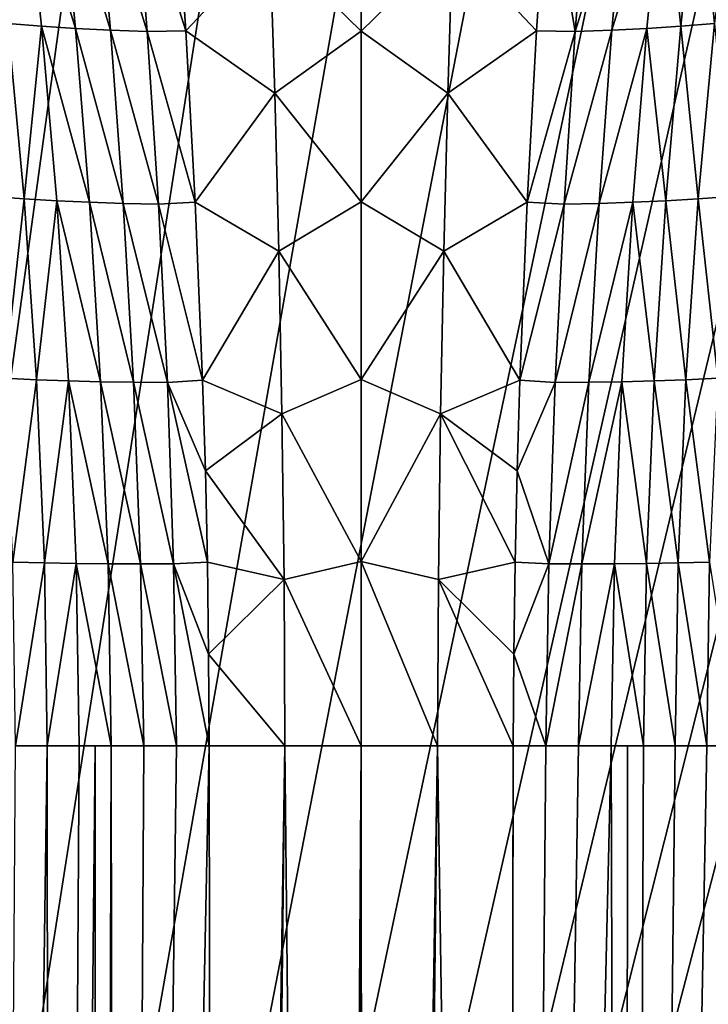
# Model space of a CAD drawing. Header units: metres. Extents: x -23 to 23, y -159 to 23.
# Tile 24 of 89: x -5 to 6, y -52 to -36. Entities that reach past the tile are written whole.
import ezdxf

# ---------------------------------------------------------------- set-up
doc = ezdxf.new("R2010")
doc.units = ezdxf.units.M
doc.layers.add('solid_509541_140_SW0001', color=7, linetype='CONTINUOUS')

msp = doc.modelspace()

# ---------------------------------------------------------------- linework, layer by layer
at = {"layer": 'solid_509541_140_SW0001'}
for points in [[(18.92091, -6.147776, 147.5), (-20.215473, -149, 147.5), (20.215471, -149, 147.5)], [(18.92091, -6.147776, 147.5), (18.001144, -8.470781, 147.5), (-20.215473, -149, 147.5)], [(18.001144, -8.470781, 147.5), (16.797661, -10.659938, 147.5), (-20.215473, -149, 147.5)], [(16.797661, -10.659938, 147.5), (15.328966, -12.681423, 147.5), (-20.215473, -149, 147.5)], [(15.328966, -12.681423, 147.5), (13.618851, -14.502491, 147.5), (-20.215473, -149, 147.5)], [(13.618851, -14.502491, 147.5), (11.693766, -16.095087, 147.5), (-20.215473, -149, 147.5)], [(11.693766, -16.095087, 147.5), (9.584231, -17.433813, 147.5), (-20.215473, -149, 147.5)], [(9.584231, -17.433813, 147.5), (7.32384, -18.497488, 147.5), (-20.215473, -149, 147.5)], [(7.32384, -18.497488, 147.5), (4.94744, -19.269627, 147.5), (-20.215473, -149, 147.5)], [(-4.94744, -19.269627, 147.5), (-7.32384, -18.497488, 147.5), (-20.215473, -149, 147.5)], [(4.94744, -19.269627, 147.5), (2.493532, -19.73772, 147.5), (-20.215473, -149, 147.5)], [(-2.493532, -19.73772, 147.5), (-4.94744, -19.269627, 147.5), (-20.215473, -149, 147.5)], [(2.493532, -19.73772, 147.5), (0, -19.894623, 147.5), (-20.215473, -149, 147.5)], [(-2.493532, -19.73772, 147.5), (-20.215473, -149, 147.5), (0, -19.894623, 147.5)], [(-5.355842, -33.922337, 129.376053), (-5.609633, -36.521606, 130.90036), (-5.91327, -33.863094, 129.581589)], [(-5.355842, -33.922337, 129.376053), (-5.07506, -36.565331, 130.715851), (-5.609633, -36.521606, 130.90036)], [(-4.535958, -36.602325, 130.549118), (-5.07506, -36.565331, 130.715851), (-5.355842, -33.922337, 129.376053)], [(-4.793602, -33.973751, 129.190369), (-4.535958, -36.602325, 130.549118), (-5.355842, -33.922337, 129.376053)], [(4.793602, -33.973751, 129.190369), (5.355842, -33.922337, 129.376053), (5.07506, -36.565331, 130.715851)], [(5.07506, -36.565331, 130.715851), (5.355842, -33.922337, 129.376053), (5.609633, -36.521606, 130.90036)], [(5.355842, -33.922337, 129.376053), (5.91327, -33.863094, 129.581589), (5.609633, -36.521606, 130.90036)], [(-3.980932, -36.629154, 130.398376), (-4.535958, -36.602325, 130.549118), (-4.793602, -33.973751, 129.190369)], [(-4.213995, -34.012405, 129.022888), (-3.980932, -36.629154, 130.398376), (-4.793602, -33.973751, 129.190369)], [(-3.399435, -36.648872, 130.263824), (-3.980932, -36.629154, 130.398376), (-4.213995, -34.012405, 129.022888)], [(-3.60528, -34.042709, 128.873917), (-3.399435, -36.648872, 130.263824), (-4.213995, -34.012405, 129.022888)], [(-2.785423, -36.641216, 130.1371), (-3.399435, -36.648872, 130.263824), (-3.60528, -34.042709, 128.873917)], [(-2.959202, -34.066746, 128.745514), (-2.785423, -36.641216, 130.1371), (-3.60528, -34.042709, 128.873917)], [(-1.44905, -35.22736, 129.228287), (-2.785423, -36.641216, 130.1371), (-2.959202, -34.066746, 128.745514)], [(0, -34.075523, 128.485321), (0, -36.644306, 129.905182), (-1.44905, -35.22736, 129.228287)], [(1.44905, -35.22736, 129.228287), (0, -36.644306, 129.905182), (0, -34.075523, 128.485321)], [(1.44905, -35.22736, 129.228287), (2.959202, -34.066746, 128.745514), (2.785423, -36.641216, 130.1371)], [(2.785423, -36.641216, 130.1371), (2.959202, -34.066746, 128.745514), (3.399435, -36.648872, 130.263824)], [(2.959202, -34.066746, 128.745514), (3.60528, -34.042709, 128.873917), (3.399435, -36.648872, 130.263824)], [(3.399435, -36.648872, 130.263824), (4.213995, -34.012405, 129.022888), (3.980932, -36.629154, 130.398376)], [(3.399435, -36.648872, 130.263824), (3.60528, -34.042709, 128.873917), (4.213995, -34.012405, 129.022888)], [(3.980932, -36.629154, 130.398376), (4.793602, -33.973751, 129.190369), (4.535958, -36.602325, 130.549118)], [(3.980932, -36.629154, 130.398376), (4.213995, -34.012405, 129.022888), (4.793602, -33.973751, 129.190369)], [(4.535958, -36.602325, 130.549118), (4.793602, -33.973751, 129.190369), (5.07506, -36.565331, 130.715851)], [(-1.44905, -35.22736, 129.228287), (-1.373909, -37.631897, 130.408554), (-2.785423, -36.641216, 130.1371)], [(0, -36.644306, 129.905182), (-1.373909, -37.631897, 130.408554), (-1.44905, -35.22736, 129.228287)], [(1.373909, -37.631897, 130.408554), (0, -36.644306, 129.905182), (1.44905, -35.22736, 129.228287)], [(1.373909, -37.631897, 130.408554), (1.44905, -35.22736, 129.228287), (2.785423, -36.641216, 130.1371)], [(-5.609633, -36.521606, 130.90036), (-5.353499, -39.309368, 131.933258), (-5.876152, -39.274101, 132.120438)], [(-5.07506, -36.565331, 130.715851), (-5.353499, -39.309368, 131.933258), (-5.609633, -36.521606, 130.90036)], [(-5.07506, -36.565331, 130.715851), (-4.836256, -39.339344, 131.765717), (-5.353499, -39.309368, 131.933258)], [(-4.314634, -39.363636, 131.614502), (-4.836256, -39.339344, 131.765717), (-5.07506, -36.565331, 130.715851)], [(-4.535958, -36.602325, 130.549118), (-4.314634, -39.363636, 131.614502), (-5.07506, -36.565331, 130.715851)], [(-3.779094, -39.380192, 131.477966), (-4.314634, -39.363636, 131.614502), (-4.535958, -36.602325, 130.549118)], [(-3.980932, -36.629154, 130.398376), (-3.779094, -39.380192, 131.477966), (-4.535958, -36.602325, 130.549118)], [(3.779094, -39.380192, 131.477966), (4.535958, -36.602325, 130.549118), (4.314634, -39.363636, 131.614502)], [(3.779094, -39.380192, 131.477966), (3.980932, -36.629154, 130.398376), (4.535958, -36.602325, 130.549118)], [(4.314634, -39.363636, 131.614502), (4.535958, -36.602325, 130.549118), (4.836256, -39.339344, 131.765717)], [(4.535958, -36.602325, 130.549118), (5.07506, -36.565331, 130.715851), (4.836256, -39.339344, 131.765717)], [(4.836256, -39.339344, 131.765717), (5.07506, -36.565331, 130.715851), (5.353499, -39.309368, 131.933258)], [(5.07506, -36.565331, 130.715851), (5.609633, -36.521606, 130.90036), (5.353499, -39.309368, 131.933258)], [(5.353499, -39.309368, 131.933258), (5.609633, -36.521606, 130.90036), (5.876152, -39.274101, 132.120438)], [(-3.220901, -39.390846, 131.356171), (-3.779094, -39.380192, 131.477966), (-3.980932, -36.629154, 130.398376)], [(-3.399435, -36.648872, 130.263824), (-3.220901, -39.390846, 131.356171), (-3.980932, -36.629154, 130.398376)], [(-2.785423, -36.641216, 130.1371), (-2.635966, -39.361607, 131.2388), (-3.399435, -36.648872, 130.263824)], [(-2.635966, -39.361607, 131.2388), (-3.220901, -39.390846, 131.356171), (-3.399435, -36.648872, 130.263824)], [(-1.373909, -37.631897, 130.408554), (-2.635966, -39.361607, 131.2388), (-2.785423, -36.641216, 130.1371)], [(0, -36.644306, 129.905182), (0, -39.358036, 131.029724), (-1.373909, -37.631897, 130.408554)], [(1.373909, -37.631897, 130.408554), (0, -39.358036, 131.029724), (0, -36.644306, 129.905182)], [(1.373909, -37.631897, 130.408554), (2.785423, -36.641216, 130.1371), (2.635966, -39.361607, 131.2388)], [(2.635966, -39.361607, 131.2388), (2.785423, -36.641216, 130.1371), (3.399435, -36.648872, 130.263824)], [(2.635966, -39.361607, 131.2388), (3.399435, -36.648872, 130.263824), (3.220901, -39.390846, 131.356171)], [(3.220901, -39.390846, 131.356171), (3.980932, -36.629154, 130.398376), (3.779094, -39.380192, 131.477966)], [(3.220901, -39.390846, 131.356171), (3.399435, -36.648872, 130.263824), (3.980932, -36.629154, 130.398376)], [(-1.373909, -37.631897, 130.408554), (-1.309611, -40.141129, 131.337418), (-2.635966, -39.361607, 131.2388)], [(0, -39.358036, 131.029724), (-1.309611, -40.141129, 131.337418), (-1.373909, -37.631897, 130.408554)], [(1.309611, -40.141129, 131.337418), (0, -39.358036, 131.029724), (1.373909, -37.631897, 130.408554)], [(1.309611, -40.141129, 131.337418), (1.373909, -37.631897, 130.408554), (2.635966, -39.361607, 131.2388)], [(-5.353499, -39.309368, 131.933258), (-5.665884, -42.159809, 132.841461), (-5.876152, -39.274101, 132.120438)], [(-5.353499, -39.309368, 131.933258), (-5.156579, -42.1819, 132.668198), (-5.665884, -42.159809, 132.841461)], [(-4.836256, -39.339344, 131.765717), (-5.156579, -42.1819, 132.668198), (-5.353499, -39.309368, 131.933258)], [(-4.836256, -39.339344, 131.765717), (-4.650204, -42.200008, 132.513123), (-5.156579, -42.1819, 132.668198)], [(-4.139521, -42.213703, 132.373611), (-4.650204, -42.200008, 132.513123), (-4.836256, -39.339344, 131.765717)], [(-4.314634, -39.363636, 131.614502), (-4.139521, -42.213703, 132.373611), (-4.836256, -39.339344, 131.765717)], [(-3.617578, -42.222042, 132.248352), (-4.139521, -42.213703, 132.373611), (-4.314634, -39.363636, 131.614502)], [(-3.779094, -39.380192, 131.477966), (-3.617578, -42.222042, 132.248352), (-4.314634, -39.363636, 131.614502)], [(-3.078071, -42.225903, 132.137375), (-3.617578, -42.222042, 132.248352), (-3.779094, -39.380192, 131.477966)], [(-3.220901, -39.390846, 131.356171), (-3.078071, -42.225903, 132.137375), (-3.779094, -39.380192, 131.477966)], [(-2.635966, -39.361607, 131.2388), (-2.518836, -42.189251, 132.033798), (-3.220901, -39.390846, 131.356171)], [(-2.518836, -42.189251, 132.033798), (-3.078071, -42.225903, 132.137375), (-3.220901, -39.390846, 131.356171)], [(-1.309611, -40.141129, 131.337418), (-2.518836, -42.189251, 132.033798), (-2.635966, -39.361607, 131.2388)], [(0, -39.358036, 131.029724), (0, -42.179375, 131.843323), (-1.309611, -40.141129, 131.337418)], [(1.309611, -40.141129, 131.337418), (0, -42.179375, 131.843323), (0, -39.358036, 131.029724)], [(1.309611, -40.141129, 131.337418), (2.635966, -39.361607, 131.2388), (2.518836, -42.189251, 132.033798)], [(2.518836, -42.189251, 132.033798), (2.635966, -39.361607, 131.2388), (3.220901, -39.390846, 131.356171)], [(2.518836, -42.189251, 132.033798), (3.220901, -39.390846, 131.356171), (3.078071, -42.225903, 132.137375)], [(3.078071, -42.225903, 132.137375), (3.779094, -39.380192, 131.477966), (3.617578, -42.222042, 132.248352)], [(3.078071, -42.225903, 132.137375), (3.220901, -39.390846, 131.356171), (3.779094, -39.380192, 131.477966)], [(3.617578, -42.222042, 132.248352), (4.314634, -39.363636, 131.614502), (4.139521, -42.213703, 132.373611)], [(3.617578, -42.222042, 132.248352), (3.779094, -39.380192, 131.477966), (4.314634, -39.363636, 131.614502)], [(4.139521, -42.213703, 132.373611), (4.314634, -39.363636, 131.614502), (4.650204, -42.200008, 132.513123)], [(4.314634, -39.363636, 131.614502), (4.836256, -39.339344, 131.765717), (4.650204, -42.200008, 132.513123)], [(4.650204, -42.200008, 132.513123), (4.836256, -39.339344, 131.765717), (5.156579, -42.1819, 132.668198)], [(4.836256, -39.339344, 131.765717), (5.353499, -39.309368, 131.933258), (5.156579, -42.1819, 132.668198)], [(5.156579, -42.1819, 132.668198), (5.353499, -39.309368, 131.933258), (5.665884, -42.159809, 132.841461)], [(5.353499, -39.309368, 131.933258), (5.876152, -39.274101, 132.120438), (5.665884, -42.159809, 132.841461)], [(-1.309611, -40.141129, 131.337418), (-1.25904, -42.725632, 132.005539), (-2.518836, -42.189251, 132.033798)], [(0, -42.179375, 131.843323), (-1.25904, -42.725632, 132.005539), (-1.309611, -40.141129, 131.337418)], [(1.25904, -42.725632, 132.005539), (0, -42.179375, 131.843323), (1.309611, -40.141129, 131.337418)], [(1.25904, -42.725632, 132.005539), (1.309611, -40.141129, 131.337418), (2.518836, -42.189251, 132.033798)], [(-5.156579, -42.1819, 132.668198), (-5.533401, -45.083065, 133.269058), (-5.665884, -42.159809, 132.841461)], [(-5.156579, -42.1819, 132.668198), (-5.031028, -45.093563, 133.104202), (-5.533401, -45.083065, 133.269058)], [(-4.650204, -42.200008, 132.513123), (-5.031028, -45.093563, 133.104202), (-5.156579, -42.1819, 132.668198)], [(-4.650204, -42.200008, 132.513123), (-4.528168, -45.101776, 132.956253), (-5.031028, -45.093563, 133.104202)], [(-4.021021, -45.107315, 132.82373), (-4.528168, -45.101776, 132.956253), (-4.650204, -42.200008, 132.513123)], [(-4.139521, -42.213703, 132.373611), (-4.021021, -45.107315, 132.82373), (-4.650204, -42.200008, 132.513123)], [(-3.505973, -45.109966, 132.705933), (-4.021021, -45.107315, 132.82373), (-4.139521, -42.213703, 132.373611)], [(-3.617578, -42.222042, 132.248352), (-3.505973, -45.109966, 132.705933), (-4.139521, -42.213703, 132.373611)], [(-2.979785, -45.110031, 132.602875), (-3.505973, -45.109966, 132.705933), (-3.617578, -42.222042, 132.248352)], [(-3.078071, -42.225903, 132.137375), (-2.979785, -45.110031, 132.602875), (-3.617578, -42.222042, 132.248352)], [(-2.518836, -42.189251, 132.033798), (-2.475078, -43.630405, 132.313034), (-3.078071, -42.225903, 132.137375)], [(-2.442647, -45.082729, 132.512665), (-2.979785, -45.110031, 132.602875), (-3.078071, -42.225903, 132.137375)], [(-2.475078, -43.630405, 132.313034), (-2.442647, -45.082729, 132.512665), (-3.078071, -42.225903, 132.137375)], [(-1.25904, -42.725632, 132.005539), (-2.475078, -43.630405, 132.313034), (-2.518836, -42.189251, 132.033798)], [(0, -42.179375, 131.843323), (0, -45.072182, 132.335449), (-1.25904, -42.725632, 132.005539)], [(1.25904, -42.725632, 132.005539), (0, -45.072182, 132.335449), (0, -42.179375, 131.843323)], [(1.25904, -42.725632, 132.005539), (2.518836, -42.189251, 132.033798), (2.475078, -43.630405, 132.313034)], [(2.475078, -43.630405, 132.313034), (2.518836, -42.189251, 132.033798), (3.078071, -42.225903, 132.137375)], [(2.475078, -43.630405, 132.313034), (3.078071, -42.225903, 132.137375), (2.979785, -45.110031, 132.602875)], [(2.979785, -45.110031, 132.602875), (3.617578, -42.222042, 132.248352), (3.505973, -45.109966, 132.705933)], [(2.979785, -45.110031, 132.602875), (3.078071, -42.225903, 132.137375), (3.617578, -42.222042, 132.248352)], [(3.505973, -45.109966, 132.705933), (4.139521, -42.213703, 132.373611), (4.021021, -45.107315, 132.82373)], [(3.505973, -45.109966, 132.705933), (3.617578, -42.222042, 132.248352), (4.139521, -42.213703, 132.373611)], [(4.021021, -45.107315, 132.82373), (4.139521, -42.213703, 132.373611), (4.528168, -45.101776, 132.956253)], [(4.139521, -42.213703, 132.373611), (4.650204, -42.200008, 132.513123), (4.528168, -45.101776, 132.956253)], [(4.528168, -45.101776, 132.956253), (4.650204, -42.200008, 132.513123), (5.031028, -45.093563, 133.104202)], [(4.650204, -42.200008, 132.513123), (5.156579, -42.1819, 132.668198), (5.031028, -45.093563, 133.104202)], [(5.031028, -45.093563, 133.104202), (5.156579, -42.1819, 132.668198), (5.533401, -45.083065, 133.269058)], [(5.156579, -42.1819, 132.668198), (5.665884, -42.159809, 132.841461), (5.533401, -45.083065, 133.269058)], [(-1.25904, -42.725632, 132.005539), (-1.225239, -45.355213, 132.407913), (-2.475078, -43.630405, 132.313034)], [(0, -45.072182, 132.335449), (-1.225239, -45.355213, 132.407913), (-1.25904, -42.725632, 132.005539)], [(1.225239, -45.355213, 132.407913), (0, -45.072182, 132.335449), (1.25904, -42.725632, 132.005539)], [(1.225239, -45.355213, 132.407913), (1.25904, -42.725632, 132.005539), (2.442647, -45.082729, 132.512665)], [(1.25904, -42.725632, 132.005539), (2.475078, -43.630405, 132.313034), (2.442647, -45.082729, 132.512665)], [(-1.225239, -45.355213, 132.407913), (-2.442647, -45.082729, 132.512665), (-2.475078, -43.630405, 132.313034)], [(2.442647, -45.082729, 132.512665), (2.475078, -43.630405, 132.313034), (2.979785, -45.110031, 132.602875)], [(-5.031028, -45.093563, 133.104202), (-5.490907, -48.001057, 133.411179), (-5.533401, -45.083065, 133.269058)], [(-5.031028, -45.093563, 133.104202), (-4.988482, -48.001526, 133.248383), (-5.490907, -48.001057, 133.411179)], [(-4.528168, -45.101776, 132.956253), (-4.988482, -48.001526, 133.248383), (-5.031028, -45.093563, 133.104202)], [(-4.528168, -45.101776, 132.956253), (-4.480804, -48.001259, 133.101151), (-4.988482, -48.001526, 133.248383)], [(-4.528168, -45.101776, 132.956253), (-3.968525, -48.000324, 132.969696), (-4.480804, -48.001259, 133.101151)], [(-4.021021, -45.107315, 132.82373), (-3.968525, -48.000324, 132.969696), (-4.528168, -45.101776, 132.956253)], [(-4.021021, -45.107315, 132.82373), (-3.452778, -47.999798, 132.854324), (-3.968525, -48.000324, 132.969696)], [(-3.505973, -45.109966, 132.705933), (-3.452778, -47.999798, 132.854324), (-4.021021, -45.107315, 132.82373)], [(-3.505973, -45.109966, 132.705933), (-2.933986, -47.999737, 132.755096), (-3.452778, -47.999798, 132.854324)], [(-2.979785, -45.110031, 132.602875), (-2.933986, -47.999737, 132.755096), (-3.505973, -45.109966, 132.705933)], [(-2.442647, -45.082729, 132.512665), (-2.42256, -46.540958, 132.632523), (-2.979785, -45.110031, 132.602875)], [(-2.979785, -45.110031, 132.602875), (-2.415699, -48, 132.672516), (-2.933986, -47.999737, 132.755096)], [(-2.42256, -46.540958, 132.632523), (-2.415699, -48, 132.672516), (-2.979785, -45.110031, 132.602875)], [(-1.225239, -45.355213, 132.407913), (-2.42256, -46.540958, 132.632523), (-2.442647, -45.082729, 132.512665)], [(0, -45.072182, 132.335449), (0, -48, 132.5), (-1.225239, -45.355213, 132.407913)], [(0, -45.072182, 132.335449), (1.211001, -48, 132.543182), (0, -48, 132.5)], [(1.225239, -45.355213, 132.407913), (1.211001, -48, 132.543182), (0, -45.072182, 132.335449)], [(1.225239, -45.355213, 132.407913), (2.442647, -45.082729, 132.512665), (2.42256, -46.540958, 132.632523)], [(2.42256, -46.540958, 132.632523), (2.442647, -45.082729, 132.512665), (2.979785, -45.110031, 132.602875)], [(2.42256, -46.540958, 132.632523), (2.979785, -45.110031, 132.602875), (2.933986, -47.999737, 132.755096)], [(3.505973, -45.109966, 132.705933), (3.452778, -47.999798, 132.854324), (2.933986, -47.999737, 132.755096)], [(2.979785, -45.110031, 132.602875), (3.505973, -45.109966, 132.705933), (2.933986, -47.999737, 132.755096)], [(4.021021, -45.107315, 132.82373), (3.968525, -48.000324, 132.969696), (3.452778, -47.999798, 132.854324)], [(3.505973, -45.109966, 132.705933), (4.021021, -45.107315, 132.82373), (3.452778, -47.999798, 132.854324)], [(4.021021, -45.107315, 132.82373), (4.480804, -48.001259, 133.101151), (3.968525, -48.000324, 132.969696)], [(4.021021, -45.107315, 132.82373), (4.528168, -45.101776, 132.956253), (4.480804, -48.001259, 133.101151)], [(4.528168, -45.101776, 132.956253), (4.988482, -48.001526, 133.248383), (4.480804, -48.001259, 133.101151)], [(4.528168, -45.101776, 132.956253), (5.031028, -45.093563, 133.104202), (4.988482, -48.001526, 133.248383)], [(5.031028, -45.093563, 133.104202), (5.490907, -48.001057, 133.411179), (4.988482, -48.001526, 133.248383)], [(5.031028, -45.093563, 133.104202), (5.533401, -45.083065, 133.269058), (5.490907, -48.001057, 133.411179)], [(5.533401, -45.083065, 133.269058), (5.987201, -48, 133.589203), (5.490907, -48.001057, 133.411179)], [(-1.225239, -45.355213, 132.407913), (-1.211001, -48, 132.543182), (-2.42256, -46.540958, 132.632523)], [(-1.225239, -45.355213, 132.407913), (0, -48, 132.5), (-1.211001, -48, 132.543182)], [(1.225239, -45.355213, 132.407913), (2.415699, -48, 132.672516), (1.211001, -48, 132.543182)], [(1.225239, -45.355213, 132.407913), (2.42256, -46.540958, 132.632523), (2.415699, -48, 132.672516)], [(-2.42256, -46.540958, 132.632523), (-1.211001, -48, 132.543182), (-2.415699, -48, 132.672516)], [(2.42256, -46.540958, 132.632523), (2.933986, -47.999737, 132.755096), (2.415699, -48, 132.672516)], [(-5.490907, -48.001057, 133.411179), (-4.988482, -48.001526, 133.248383), (-5.987201, -118.848969, 133.589203)], [(-4.9212, -118.82238, 133.22789), (-5.987201, -118.848969, 133.589203), (-4.988482, -48.001526, 133.248383)], [(-4.9212, -118.82238, 133.22789), (-4.988482, -48.001526, 133.248383), (-4.480804, -48.001259, 133.101151)], [(-4.9212, -118.82238, 133.22789), (-4.480804, -48.001259, 133.101151), (-4.226836, -48.000813, 133.033859)], [(-4.183947, -118.80069, 133.022903), (-4.9212, -118.82238, 133.22789), (-4.226836, -48.000813, 133.033859)], [(-4.480804, -48.001259, 133.101151), (-3.968525, -48.000324, 132.969696), (-4.226836, -48.000813, 133.033859)], [(-4.183947, -118.80069, 133.022903), (-4.226836, -48.000813, 133.033859), (-3.968525, -48.000324, 132.969696)], [(-3.869887, -118.790649, 132.946335), (-4.183947, -118.80069, 133.022903), (-3.968525, -48.000324, 132.969696)], [(-3.869887, -118.790649, 132.946335), (-3.968525, -48.000324, 132.969696), (-3.452778, -47.999798, 132.854324)], [(-3.869887, -118.790649, 132.946335), (-2.933986, -47.999737, 132.755096), (-2.415699, -48, 132.672516)], [(-3.869887, -118.790649, 132.946335), (-3.452778, -47.999798, 132.854324), (-2.933986, -47.999737, 132.755096)], [(-2.306865, -118.739098, 132.657242), (-3.869887, -118.790649, 132.946335), (-2.415699, -48, 132.672516)], [(-2.306865, -118.739098, 132.657242), (-2.415699, -48, 132.672516), (-1.211001, -48, 132.543182)], [(-2.006902, -118.729485, 132.618881), (-2.306865, -118.739098, 132.657242), (-1.211001, -48, 132.543182)], [(-0.476624, -118.687195, 132.506683), (-2.006902, -118.729485, 132.618881), (-1.211001, -48, 132.543182)], [(-0.476624, -118.687195, 132.506683), (-1.211001, -48, 132.543182), (0, -48, 132.5)], [(-0.302998, -118.683891, 132.502701), (-0.476624, -118.687195, 132.506683), (0, -48, 132.5)], [(-0.131269, -118.682106, 132.500504), (-0.302998, -118.683891, 132.502701), (0, -48, 132.5)], [(-0.068763, -118.681709, 132.500137), (-0.131269, -118.682106, 132.500504), (0, -48, 132.5)], [(-0.009905, -118.681465, 132.5), (-0.068763, -118.681709, 132.500137), (0, -48, 132.5)], [(0.045685, -118.681641, 132.500061), (-0.009905, -118.681465, 132.5), (0, -48, 132.5)], [(0.045685, -118.681641, 132.500061), (0, -48, 132.5), (1.211001, -48, 132.543182)], [(0.102794, -118.681938, 132.500305), (0.045685, -118.681641, 132.500061), (1.211001, -48, 132.543182)], [(0.249531, -118.683189, 132.501831), (0.102794, -118.681938, 132.500305), (1.211001, -48, 132.543182)], [(0.249531, -118.683189, 132.501831), (1.211001, -48, 132.543182), (0.395629, -118.685425, 132.504608)], [(1.211001, -48, 132.543182), (2.280921, -118.734642, 132.653717), (0.395629, -118.685425, 132.504608)], [(1.211001, -48, 132.543182), (2.415699, -48, 132.672516), (2.280921, -118.734642, 132.653717)], [(2.415699, -48, 132.672516), (2.30945, -118.735512, 132.657593), (2.280921, -118.734642, 132.653717)], [(2.933986, -47.999737, 132.755096), (3.452778, -47.999798, 132.854324), (2.30945, -118.735512, 132.657593)], [(2.415699, -48, 132.672516), (2.933986, -47.999737, 132.755096), (2.30945, -118.735512, 132.657593)], [(3.452778, -47.999798, 132.854324), (3.968525, -48.000324, 132.969696), (2.30945, -118.735512, 132.657593)], [(3.968525, -48.000324, 132.969696), (4.175671, -118.792198, 133.020813), (2.30945, -118.735512, 132.657593)], [(3.968525, -48.000324, 132.969696), (4.226836, -48.000813, 133.033859), (4.175671, -118.792198, 133.020813)], [(3.968525, -48.000324, 132.969696), (4.480804, -48.001259, 133.101151), (4.226836, -48.000813, 133.033859)], [(5.987201, -48, 133.589203), (5.987201, -118.836342, 133.589203), (4.175671, -118.792198, 133.020813)], [(5.490907, -48.001057, 133.411179), (5.987201, -48, 133.589203), (4.175671, -118.792198, 133.020813)], [(4.226836, -48.000813, 133.033859), (4.480804, -48.001259, 133.101151), (4.175671, -118.792198, 133.020813)], [(4.988482, -48.001526, 133.248383), (5.490907, -48.001057, 133.411179), (4.175671, -118.792198, 133.020813)], [(4.480804, -48.001259, 133.101151), (4.988482, -48.001526, 133.248383), (4.175671, -118.792198, 133.020813)]]:
    msp.add_3dface(points, dxfattribs=at)

doc.saveas('drawing.dxf')
